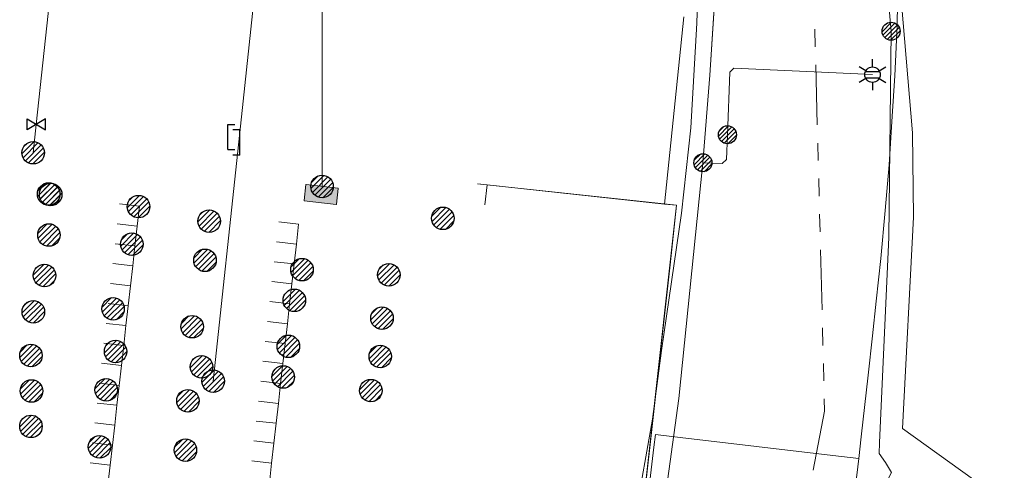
# Model space of a CAD drawing. Header units: metres. Extents: x 197355 to 199157, y 355772 to 356286.
# Tile 218 of 256: x 198149 to 198198, y 356157 to 356180. Entities that reach past the tile are written whole.
import ezdxf
from ezdxf.enums import TextEntityAlignment as Align
from ezdxf.lldxf.tags import DXFTag

# ---------------------------------------------------------------- set-up
doc = ezdxf.new("R2010")
doc.units = ezdxf.units.M
doc.linetypes.add('RI-GWA', pattern=[18.45, 6, -1.8, 1.75, -1.8, 1.75, -1.8, 1.75, -1.8])
for name, color, linetype, lineweight in [('B-WE-KL-DATA_KABELBUNDEL_KPNB.V.-G', 90, 'Continuous', 18), ('B-WE-KL-DATA_KABELBUNDEL_ZIGGOB.V.-G', 94, 'Continuous', 18), ('B-WE-KL-DATA_TELECOM_REGGEFIBEROPERATORB.V.-G', 90, 'KL-TELECOM-ALGEMEEN-N', 18), ('B-WE-KL-DATA_TELECOM_ZIGGOB.V.-G', 94, 'KL-TELECOM-ALGEMEEN-N', 18), ('B-WE-KL-ET_LS_ENEXISNETBEHEERB.V.-G', 190, 'KL-LS-N', 18), ('B-WE-KL-ET_LS_HULPSTUK_ENEXISNETBEHEERB.V.-S', 190, 'Continuous', 25), ('B-WE-KL-ET_LS_KABELBUNDEL_ENEXISNETBEHEERB.V.-G', 190, 'KL-BUNDEL-N', 18), ('B-WE-KL-ET_LS_PUTKAST_ENEXISNETBEHEERB.V.-G', 190, 'Continuous', 18), ('B-WE-KL-ET_LS_PUTKAST_ENEXISNETBEHEERB.V.-V', 190, 'Continuous', 18), ('B-WE-KL-GAS_HULPSTUK_ENEXISNETBEHEERB.V.-S', 30, 'Continuous', 25), ('B-WE-KL-GAS_LD_AANSLUITLEIDING_30 MBAR_PE_40_ENEXISNETBEHEERB.V.-G', 50, 'KL-GAS-LD-N', 18), ('B-WE-KL-GAS_LD_ENEXISNETBEHEERB.V.-G', 50, 'KL-GAS-LD-N', 18), ('B-WE-KL-GAS_LD_HOOFDLEIDING_30 MBAR_PVC_110_ENEXISNETBEHEERB.V.-G', 50, 'KL-GAS-LD-N', 18), ('B-WE-KL-WATER_TRANSPORTLEIDING_NVWATERLEIDINGMAATSCHAPPIJLIMBURG-G', 170, 'KL-WATER-TR-N', 18), ('B-WE-RI-GWA_GEMEENTEROERMOND-G', 30, 'RI-GWA', 18)]:
    doc.layers.add(name, color=color, linetype=linetype, lineweight=lineweight)
doc.styles.add('NLCS-ISO', font='NLCS-ISO.ttf')
doc.styles.get("Standard").update_dxf_attribs({"font": 'isocp.shx'})
doc.linetypes.add('KL-BUNDEL-N', pattern='A,28,-5,[103,NLCS.SHX,S=1.25,R=0,X=0,Y=0],-5,[103,NLCS.SHX,S=1.25,R=0,X=0,Y=0],-5,[103,NLCS.SHX,S=1.25,R=0,X=0,Y=0],-5,[103,NLCS.SHX,S=1.25,R=0,X=0,Y=0],-5', length=53)
tags = doc.linetypes.add('KL-GAS-LD-N', pattern='A,4,-1,[69,NLCS.SHX,S=0.5,R=0,X=0,Y=0],-1,4,-1,["L",Standard,S=1,R=0,X=0.25,Y=-0.5],-2', length=13).pattern_tags.tags
tags[18] = DXFTag(74, 10)
tags = doc.linetypes.add('KL-LS-N', pattern='A,4,-1,[103,NLCS.SHX,S=0.75,R=0,X=0,Y=0],-1,4,-1,["L",Standard,S=1,R=0,X=0,Y=-0.5],-2', length=13).pattern_tags.tags
tags[18] = DXFTag(74, 10)
doc.linetypes.add('KL-TELECOM-ALGEMEEN-N', pattern='A,7,-1,[101,NLCS.SHX,S=0.5,R=0,X=0,Y=0],-1', length=9)
doc.linetypes.add('KL-WATER-TR-N', pattern='A,7,-0.5,[168,NLCS.SHX,S=0.75,R=0,X=0.75,Y=0],-2,[168,NLCS.SHX,S=0.75,R=0,X=0.75,Y=0],-2', length=11.5)

# ---------------------------------------------------------------- blocks, each defined once
blk = doc.blocks.new('SKL-WTB_HULP_AANSLUITPUNT-SO')
h = blk.add_hatch()
h.set_pattern_fill('ANSI31', color=256, scale=3, style=0)
h.set_pattern_definition([(45, (-1.125, -63.491), (-0.265165, 0.265165), [])])
edge = h.paths.add_edge_path()
edge.add_arc((0, 0), 1.125, 0, 360)
at = {"linetype": 'Continuous'}
blk.add_circle((0, 0), 1.125, dxfattribs=at)
blk = doc.blocks.new('SKL-WTB_HULP_AFSLUITER-SO')
for p, q in [((2.3, 1.37), (-2.3, -1.37)), ((-2.3, 1.37), (2.3, -1.37)), ((2.3, -1.37), (2.3, 1.37))]:
    blk.add_line(p, q)
at = {"ltscale": 0.1}
blk.add_line((-2.3, -1.37), (-2.3, 1.37), dxfattribs=at)
blk = doc.blocks.new('SKL-WTB_HULP_VERLOOPSTUK-SO')
for p, q in [((-0.539, -0.383), (-0.539, 0.867)), ((-0.539, 0.867), (-0.193, 0.867)), ((0.048, 0.598), (-0.298, 0.598)), ((0.048, -0.652), (0.048, 0.598)), ((-0.539, -0.383), (-0.193, -0.383)), ((0.048, -0.652), (-0.298, -0.652))]:
    blk.add_line(p, q)
blk = doc.blocks.new('SKL-ET_HULP_AANSLUITPUNT-SO')
h = blk.add_hatch()
h.set_pattern_fill('ANSI31', color=256, scale=30, style=0)
h.set_pattern_definition([(45, (-11.25, -634.91), (-2.65165, 2.65165), [])])
edge = h.paths.add_edge_path()
edge.add_arc((0, 0), 11.25, 0, 360)
at = {"linetype": 'Continuous'}
blk.add_circle((0, 0), 11.25, dxfattribs=at)
blk = doc.blocks.new('SKL-ET_HULP_MOF-SO')
h = blk.add_hatch()
h.set_pattern_fill('ANSI31', color=256, scale=6, style=0)
h.set_pattern_definition([(45, (-2.25, -126.982), (-0.53033, 0.53033), [])])
edge = h.paths.add_edge_path()
edge.add_arc((0, 0), 2.25, 0, 360)
at = {"linetype": 'Continuous'}
blk.add_circle((0, 0), 2.25, dxfattribs=at)
blk = doc.blocks.new('B-SIE-WEG_LICHTMAST-SO')
at = {"ltscale": 0.1}
for p, q in [((0, 0.386), (0, 0.772)), ((-0.334, 0.193), (-0.668, 0.386)), ((0.334, 0.193), (0.668, 0.386)), ((-0.334, -0.193), (-0.668, -0.386)), ((0, -0.386), (0, -0.772)), ((0.334, -0.193), (0.668, -0.386))]:
    blk.add_line(p, q, dxfattribs=at)
at = {"flags": 128}
for points in [[(-0.354, 0.152), (0.354, 0.152)], [(-0.354, -0.152), (0.354, -0.152)]]:
    blk.add_lwpolyline(points, dxfattribs=at)
at = {"ltscale": 0.1}
blk.add_circle((0, 0), 0.386, dxfattribs=at)
at = {"style": 'NLCS-ISO'}
blk.add_attdef('TYPE', text='', height=0.549, dxfattribs=at).set_placement((0, 0.772), align=Align.BOTTOM_CENTER)

msp = doc.modelspace()

# ---------------------------------------------------------------- hatches: boundary and pattern name
at = {"layer": 'B-WE-KL-ET_LS_PUTKAST_ENEXISNETBEHEERB.V.-V'}
msp.add_hatch(color=256, dxfattribs=at).paths.add_polyline_path([(198164.557, 356170.716), (198164.563, 356170.719), (198164.566, 356170.725), (198164.656, 356171.52), (198164.651, 356171.53), (198163.057, 356171.711), (198163.047, 356171.706), (198162.956, 356170.907), (198162.961, 356170.897), (198164.556, 356170.716)])

# ---------------------------------------------------------------- linework, layer by layer
at = {"layer": 'B-WE-KL-DATA_KABELBUNDEL_KPNB.V.-G', "ltscale": 0.5, "flags": 128}
msp.add_lwpolyline([(198192.512, 356188.097), (198192.784, 356180.764), (198193.339, 356174.286), (198193.389, 356170.085), (198192.844, 356159.532), (198205.847, 356150.211)], dxfattribs=at)
at = {"layer": 'B-WE-KL-DATA_KABELBUNDEL_ZIGGOB.V.-G', "ltscale": 0.5, "flags": 128}
for points in [[(198181.92, 356180.085), (198180.96, 356170.738)], [(198171.612, 356171.741), (198172.093, 356171.689)], [(198172.093, 356171.689), (198171.986, 356170.691)], [(198172.093, 356171.689), (198180.96, 356170.738)], [(198168.01, 356136.59), (198177.66, 356135.606), (198181.555, 356170.674), (198180.96, 356170.738)]]:
    msp.add_lwpolyline(points, dxfattribs=at)
at = {"layer": 'B-WE-KL-DATA_TELECOM_REGGEFIBEROPERATORB.V.-G', "ltscale": 0.5, "flags": 128}
for points in [[(198190.778, 356159.131), (198191.133, 356162.195), (198191.347, 356164.168), (198191.517, 356165.884), (198191.752, 356168.014), (198191.982, 356170.418), (198192.171, 356172.694), (198192.329, 356175.128), (198192.45, 356177.14), (198192.566, 356179.642), (198192.604, 356181.883), (198192.587, 356184.04), (198192.501, 356186.153), (198192.407, 356188.163), (198192.281, 356190.253), (198192.142, 356192.217), (198191.703, 356197.607)], [(198163.816, 356193.063), (198164.114, 356193.034), (198164.004, 356192.036), (198170.836, 356191.275), (198182.58, 356189.969), (198183.834, 356190.005), (198191.384, 356190.226), (198192.281, 356190.253), (198192.407, 356188.163), (198192.501, 356186.153), (198192.587, 356184.04), (198192.604, 356181.883), (198192.566, 356179.642), (198192.45, 356177.14), (198192.329, 356175.128), (198192.171, 356172.694), (198191.982, 356170.418), (198191.752, 356168.014), (198191.517, 356165.884), (198191.347, 356164.168), (198191.133, 356162.195), (198190.778, 356159.131)], [(198190.778, 356159.131), (198190.652, 356158.043), (198189.354, 356158.195), (198181.728, 356159.091), (198180.498, 356159.235), (198180.418, 356158.607), (198180.185, 356156.62), (198179.621, 356152.62), (198179.298, 356150.658), (198179, 356148.7), (198178.687, 356146.713), (198177.611, 356140.276), (198178.808, 356135.549)], [(198190.778, 356159.131), (198190.652, 356158.043), (198190.554, 356157.207), (198190.262, 356154.89), (198189.984, 356152.58), (198189.71, 356150.423), (198189.46, 356148.346), (198189.265, 356146.904), (198192.377, 356143.156), (198195.917, 356142.817), (198201.249, 356142.308), (198211.452, 356141.333), (198213.019, 356141.307), (198214.434, 356141.603), (198215.741, 356142.232), (198217.083, 356143.169)]]:
    msp.add_lwpolyline(points, dxfattribs=at)
at = {"layer": 'B-WE-KL-DATA_TELECOM_ZIGGOB.V.-G', "ltscale": 0.5, "flags": 128}
for points in [[(198181.92, 356180.085), (198180.96, 356170.738), (198181.555, 356170.674), (198181.235, 356167.697), (198177.66, 356135.606), (198177.356, 356135.63), (198165.87, 356136.809), (198162.178, 356103.558), (198160.931, 356094.138), (198161.916, 356092.597), (198162.761, 356090.755), (198165.746, 356086.241), (198164.399, 356079.033), (198163.919, 356079.183)], [(198168.01, 356136.59), (198177.356, 356135.63), (198177.66, 356135.606), (198181.235, 356167.697), (198181.555, 356170.674), (198171.612, 356171.741)], [(198171.612, 356171.741), (198172.093, 356171.689), (198171.986, 356170.691)], [(198171.612, 356171.741), (198172.093, 356171.689), (198171.986, 356170.691)], [(198171.612, 356171.741), (198172.093, 356171.689), (198171.986, 356170.691)], [(198171.612, 356171.741), (198172.093, 356171.689), (198171.986, 356170.691)], [(198171.612, 356171.741), (198172.093, 356171.689), (198171.986, 356170.691)], [(198171.612, 356171.741), (198172.093, 356171.689), (198171.986, 356170.691)], [(198171.612, 356171.741), (198172.093, 356171.689), (198171.986, 356170.691)], [(198171.612, 356171.741), (198172.093, 356171.689), (198171.986, 356170.691)], [(198171.612, 356171.741), (198172.093, 356171.689), (198171.986, 356170.691)], [(198171.612, 356171.741), (198172.093, 356171.689), (198171.986, 356170.691)], [(198171.612, 356171.741), (198172.093, 356171.689), (198171.986, 356170.691)], [(198171.612, 356171.741), (198172.093, 356171.689), (198171.986, 356170.691)], [(198171.612, 356171.741), (198172.093, 356171.689), (198171.986, 356170.691)], [(198171.612, 356171.741), (198172.093, 356171.689), (198171.986, 356170.691)], [(198171.612, 356171.741), (198172.093, 356171.689), (198171.986, 356170.691)], [(198171.612, 356171.741), (198172.093, 356171.689), (198171.986, 356170.691)], [(198171.612, 356171.741), (198172.093, 356171.689), (198171.986, 356170.691)], [(198171.612, 356171.741), (198172.093, 356171.689), (198171.986, 356170.691)], [(198171.612, 356171.741), (198172.093, 356171.689), (198171.986, 356170.691)], [(198171.612, 356171.741), (198172.093, 356171.689), (198171.986, 356170.691)], [(198171.612, 356171.741), (198172.093, 356171.689), (198171.986, 356170.691)], [(198171.612, 356171.741), (198172.093, 356171.689), (198171.986, 356170.691)], [(198171.612, 356171.741), (198172.093, 356171.689), (198171.986, 356170.691)], [(198171.612, 356171.741), (198172.093, 356171.689), (198171.986, 356170.691)], [(198171.612, 356171.741), (198172.093, 356171.689), (198171.986, 356170.691)], [(198171.612, 356171.741), (198172.093, 356171.689), (198171.986, 356170.691)], [(198171.612, 356171.741), (198172.093, 356171.689), (198171.986, 356170.691)], [(198171.612, 356171.741), (198172.093, 356171.689), (198171.986, 356170.691)], [(198171.612, 356171.741), (198172.093, 356171.689), (198171.986, 356170.691)], [(198171.612, 356171.741), (198172.093, 356171.689), (198171.986, 356170.691)], [(198171.612, 356171.741), (198172.093, 356171.689), (198171.986, 356170.691)], [(198171.612, 356171.741), (198172.093, 356171.689), (198171.986, 356170.691)], [(198171.612, 356171.741), (198172.093, 356171.689), (198171.986, 356170.691)], [(198171.612, 356171.741), (198172.093, 356171.689), (198171.986, 356170.691)], [(198171.612, 356171.741), (198172.093, 356171.689), (198171.986, 356170.691)], [(198171.612, 356171.741), (198172.093, 356171.689), (198171.986, 356170.691)], [(198171.612, 356171.741), (198172.093, 356171.689), (198171.986, 356170.691)], [(198171.612, 356171.741), (198172.093, 356171.689), (198171.986, 356170.691)], [(198171.612, 356171.741), (198172.093, 356171.689), (198171.986, 356170.691)], [(198171.612, 356171.741), (198172.093, 356171.689), (198171.986, 356170.691)], [(198171.612, 356171.741), (198172.093, 356171.689), (198171.986, 356170.691)], [(198171.612, 356171.741), (198172.093, 356171.689), (198171.986, 356170.691)], [(198171.612, 356171.741), (198172.093, 356171.689), (198171.986, 356170.691)], [(198171.612, 356171.741), (198172.093, 356171.689), (198171.986, 356170.691)], [(198171.612, 356171.741), (198172.093, 356171.689), (198171.986, 356170.691)], [(198171.612, 356171.741), (198172.093, 356171.689), (198171.986, 356170.691)], [(198171.612, 356171.741), (198172.093, 356171.689), (198171.986, 356170.691)]]:
    msp.add_lwpolyline(points, dxfattribs=at)
at = {"layer": 'B-WE-KL-ET_LS_ENEXISNETBEHEERB.V.-G', "ltscale": 0.5, "flags": 128}
for points in [[(198183.241, 356199.663), (198183.528, 356192.929), (198183.521, 356182.285), (198183.511, 356181.845), (198183.493, 356181.534), (198183.21, 356177.163), (198182.87, 356172.797), (198181.667, 356161.028), (198180.049, 356149.309), (198179.962, 356148.76), (198179.16, 356143.901), (198178.479, 356139.901), (198179.102, 356139.115), (198180.048, 356138.875)], [(198192.271, 356179.357), (198190.604, 356197.874)], [(198163.86, 356182.57), (198163.851, 356171.611)], [(198190.138, 356156.43), (198191.056, 356156.636), (198192.018, 356156.825), (198192.288, 356157.341), (198191.992, 356157.842), (198191.677, 356158.284), (198191.698, 356158.826), (198192.162, 356169.087), (198192.271, 356179.357)], [(198184.094, 356174.194), (198184.211, 356177.32), (198184.419, 356177.511), (198191.342, 356177.193)], [(198182.87, 356172.797), (198183.84, 356172.761), (198184.047, 356172.953), (198184.094, 356174.194)]]:
    msp.add_lwpolyline(points, dxfattribs=at)
at = {"layer": 'B-WE-KL-ET_LS_KABELBUNDEL_ENEXISNETBEHEERB.V.-G', "ltscale": 0.5, "flags": 128}
for points in [[(198183.241, 356199.663), (198183.528, 356192.929), (198183.521, 356182.285), (198183.511, 356181.845), (198183.21, 356177.163), (198182.87, 356172.797), (198181.667, 356161.028), (198180.049, 356149.309), (198179.962, 356148.76), (198179.16, 356143.901), (198178.479, 356139.901), (198179.102, 356139.115)], [(198163.86, 356182.57), (198163.851, 356171.611)]]:
    msp.add_lwpolyline(points, dxfattribs=at)
at = {"layer": 'B-WE-KL-ET_LS_PUTKAST_ENEXISNETBEHEERB.V.-G', "ltscale": 0.5, "flags": 128}
msp.add_lwpolyline([(198164.557, 356170.716), (198164.563, 356170.719), (198164.566, 356170.725), (198164.656, 356171.52), (198164.651, 356171.53), (198163.057, 356171.711), (198163.047, 356171.706), (198162.956, 356170.907), (198162.961, 356170.897), (198164.556, 356170.716), (198164.557, 356170.716)], close=True, dxfattribs=at)
at = {"layer": 'B-WE-KL-GAS_LD_AANSLUITLEIDING_30 MBAR_PE_40_ENEXISNETBEHEERB.V.-G', "ltscale": 0.5, "flags": 128}
msp.add_lwpolyline([(198150.043, 356184.133), (198150.57, 356183.956), (198149.579, 356174.71)], dxfattribs=at)
at = {"layer": 'B-WE-KL-GAS_LD_ENEXISNETBEHEERB.V.-G', "ltscale": 0.5, "flags": 128}
for points in [[(198149.579, 356174.71), (198149.428, 356173.298)], [(198159.689, 356173.835), (198158.409, 356161.903)]]:
    msp.add_lwpolyline(points, dxfattribs=at)
at = {"layer": 'B-WE-KL-GAS_LD_HOOFDLEIDING_30 MBAR_PVC_110_ENEXISNETBEHEERB.V.-G', "ltscale": 0.5, "flags": 128}
for points in [[(198179.534, 356154.568), (198179.794, 356156.815), (198180.349, 356160.003), (198180.809, 356163.427), (198181.796, 356170.275), (198182.272, 356174.544), (198182.575, 356179.758), (198182.654, 356182.338)], [(198160.598, 356182.286), (198159.689, 356173.835)]]:
    msp.add_lwpolyline(points, dxfattribs=at)
at = {"layer": 'B-WE-KL-WATER_TRANSPORTLEIDING_NVWATERLEIDINGMAATSCHAPPIJLIMBURG-G', "ltscale": 0.5, "flags": 128}
for points in [[(198154.62, 356169.639), (198154.732, 356170.633), (198153.738, 356170.745)], [(198154.62, 356169.639), (198153.626, 356169.752)], [(198154.507, 356168.646), (198154.62, 356169.639)], [(198162.569, 356168.74), (198162.681, 356169.734), (198161.687, 356169.846)], [(198154.507, 356168.646), (198153.514, 356168.758)], [(198154.395, 356167.652), (198154.507, 356168.646)], [(198162.569, 356168.74), (198161.575, 356168.853)], [(198162.456, 356167.747), (198162.569, 356168.74)], [(198154.395, 356167.652), (198153.401, 356167.764)], [(198154.283, 356166.658), (198154.395, 356167.652)], [(198162.456, 356167.747), (198161.463, 356167.859)], [(198162.344, 356166.753), (198162.456, 356167.747)], [(198154.283, 356166.658), (198153.289, 356166.771)], [(198154.17, 356165.665), (198154.283, 356166.658)], [(198162.344, 356166.753), (198161.35, 356166.865)], [(198162.232, 356165.759), (198162.344, 356166.753)], [(198154.17, 356165.665), (198153.177, 356165.777)], [(198154.058, 356164.671), (198154.17, 356165.665)], [(198162.232, 356165.759), (198161.238, 356165.872)], [(198162.119, 356164.766), (198162.232, 356165.759)], [(198154.058, 356164.671), (198153.064, 356164.783)], [(198153.946, 356163.677), (198154.058, 356164.671)], [(198162.119, 356164.766), (198161.126, 356164.878)], [(198162.007, 356163.772), (198162.119, 356164.766)], [(198153.946, 356163.677), (198152.952, 356163.79)], [(198153.833, 356162.684), (198153.946, 356163.677)], [(198162.007, 356163.772), (198161.013, 356163.884)], [(198161.895, 356162.778), (198162.007, 356163.772)], [(198153.833, 356162.684), (198152.84, 356162.796)], [(198153.721, 356161.69), (198153.833, 356162.684)], [(198161.895, 356162.778), (198160.901, 356162.891)], [(198161.782, 356161.785), (198161.895, 356162.778)], [(198153.721, 356161.69), (198152.727, 356161.802)], [(198153.609, 356160.696), (198153.721, 356161.69)], [(198161.782, 356161.785), (198160.789, 356161.897)], [(198161.67, 356160.791), (198161.782, 356161.785)], [(198153.609, 356160.696), (198152.615, 356160.809)], [(198153.496, 356159.703), (198153.609, 356160.696)], [(198161.67, 356160.791), (198160.676, 356160.903)], [(198161.558, 356159.797), (198161.67, 356160.791)], [(198153.496, 356159.703), (198152.503, 356159.815)], [(198153.384, 356158.709), (198153.496, 356159.703)], [(198161.558, 356159.797), (198160.564, 356159.91)], [(198161.445, 356158.804), (198161.558, 356159.797)], [(198153.384, 356158.709), (198152.39, 356158.821)], [(198161.445, 356158.804), (198160.452, 356158.916)], [(198161.333, 356157.81), (198161.445, 356158.804)], [(198153.272, 356157.715), (198153.384, 356158.709)], [(198153.272, 356157.715), (198152.278, 356157.828)], [(198161.333, 356157.81), (198160.339, 356157.922)], [(198161.221, 356156.816), (198161.333, 356157.81)], [(198153.159, 356156.722), (198153.272, 356157.715)]]:
    msp.add_lwpolyline(points, dxfattribs=at)
at = {"layer": 'B-WE-RI-GWA_GEMEENTEROERMOND-G', "ltscale": 0.5, "flags": 128}
for points in [[(198188.274, 356186.903), (198188.949, 356160.405)], [(198188.949, 356160.405), (198184.138, 356135.506)]]:
    msp.add_lwpolyline(points, dxfattribs=at)

# ---------------------------------------------------------------- block references
at = {"layer": 'B-WE-KL-ET_LS_HULPSTUK_ENEXISNETBEHEERB.V.-S'}
for name, p, xscale, yscale, zscale in [('SKL-ET_HULP_MOF-SO', (198192.271, 356179.357), 0.2, 0.2, 0.2), ('SKL-ET_HULP_MOF-SO', (198184.094, 356174.194), 0.2, 0.2, 0.2), ('SKL-ET_HULP_MOF-SO', (198182.87, 356172.797), 0.2, 0.2, 0.2), ('SKL-ET_HULP_AANSLUITPUNT-SO', (198163.851, 356171.611), 0.05, 0.05, 0.05), ('SKL-ET_HULP_AANSLUITPUNT-SO', (198150.197, 356171.237), 0.05, 0.05, 0.05), ('SKL-ET_HULP_AANSLUITPUNT-SO', (198154.689, 356170.609), 0.05, 0.05, 0.05), ('SKL-ET_HULP_AANSLUITPUNT-SO', (198169.888, 356170.025), 0.05, 0.05, 0.05), ('SKL-ET_HULP_AANSLUITPUNT-SO', (198158.216, 356169.886), 0.05, 0.05, 0.05), ('SKL-ET_HULP_AANSLUITPUNT-SO', (198150.212, 356169.191), 0.05, 0.05, 0.05), ('SKL-ET_HULP_AANSLUITPUNT-SO', (198154.349, 356168.739), 0.05, 0.05, 0.05), ('SKL-ET_HULP_AANSLUITPUNT-SO', (198158.004, 356167.931), 0.05, 0.05, 0.05), ('SKL-ET_HULP_AANSLUITPUNT-SO', (198149.988, 356167.17), 0.05, 0.05, 0.05), ('SKL-ET_HULP_AANSLUITPUNT-SO', (198162.849, 356167.464), 0.05, 0.05, 0.05), ('SKL-ET_HULP_AANSLUITPUNT-SO', (198167.184, 356167.209), 0.05, 0.05, 0.05), ('SKL-ET_HULP_AANSLUITPUNT-SO', (198162.466, 356165.934), 0.05, 0.05, 0.05), ('SKL-ET_HULP_AANSLUITPUNT-SO', (198149.434, 356165.36), 0.05, 0.05, 0.05), ('SKL-ET_HULP_AANSLUITPUNT-SO', (198153.414, 356165.509), 0.05, 0.05, 0.05), ('SKL-ET_HULP_AANSLUITPUNT-SO', (198166.844, 356165.041), 0.05, 0.05, 0.05), ('SKL-ET_HULP_AANSLUITPUNT-SO', (198157.367, 356164.617), 0.05, 0.05, 0.05), ('SKL-ET_HULP_AANSLUITPUNT-SO', (198162.169, 356163.639), 0.05, 0.05, 0.05), ('SKL-ET_HULP_AANSLUITPUNT-SO', (198149.314, 356163.176), 0.05, 0.05, 0.05), ('SKL-ET_HULP_AANSLUITPUNT-SO', (198153.541, 356163.384), 0.05, 0.05, 0.05), ('SKL-ET_HULP_AANSLUITPUNT-SO', (198166.759, 356163.129), 0.05, 0.05, 0.05), ('SKL-ET_HULP_AANSLUITPUNT-SO', (198157.834, 356162.619), 0.05, 0.05, 0.05), ('SKL-ET_HULP_AANSLUITPUNT-SO', (198161.914, 356162.109), 0.05, 0.05, 0.05), ('SKL-ET_HULP_AANSLUITPUNT-SO', (198149.344, 356161.41), 0.05, 0.05, 0.05), ('SKL-ET_HULP_AANSLUITPUNT-SO', (198153.074, 356161.471), 0.05, 0.05, 0.05), ('SKL-ET_HULP_AANSLUITPUNT-SO', (198166.291, 356161.429), 0.05, 0.05, 0.05), ('SKL-ET_HULP_AANSLUITPUNT-SO', (198157.154, 356160.919), 0.05, 0.05, 0.05), ('SKL-ET_HULP_AANSLUITPUNT-SO', (198149.314, 356159.644), 0.05, 0.05, 0.05), ('SKL-ET_HULP_AANSLUITPUNT-SO', (198152.734, 356158.624), 0.05, 0.05, 0.05), ('SKL-ET_HULP_AANSLUITPUNT-SO', (198157.027, 356158.454), 0.05, 0.05, 0.05)]:
    msp.add_blockref(name, p, dxfattribs=dict(at, xscale=xscale, yscale=yscale, zscale=zscale))
msp.add_blockref('B-SIE-WEG_LICHTMAST-SO', (198191.342, 356177.193), dxfattribs=at)
at = {"layer": 'B-WE-KL-GAS_HULPSTUK_ENEXISNETBEHEERB.V.-S'}
for name, p, xscale, yscale, zscale in [('SKL-WTB_HULP_AFSLUITER-SO', (198149.579, 356174.71), 0.2, 0.2, 0.2), ('SKL-WTB_HULP_AANSLUITPUNT-SO', (198149.428, 356173.298), 0.5, 0.5, 0.5), ('SKL-WTB_HULP_AANSLUITPUNT-SO', (198150.298, 356171.212), 0.5, 0.5, 0.5), ('SKL-WTB_HULP_AANSLUITPUNT-SO', (198154.689, 356170.609), 0.5, 0.5, 0.5), ('SKL-WTB_HULP_AANSLUITPUNT-SO', (198158.216, 356169.886), 0.5, 0.5, 0.5), ('SKL-WTB_HULP_AANSLUITPUNT-SO', (198150.212, 356169.191), 0.5, 0.5, 0.5), ('SKL-WTB_HULP_AANSLUITPUNT-SO', (198154.349, 356168.739), 0.5, 0.5, 0.5), ('SKL-WTB_HULP_AANSLUITPUNT-SO', (198158.004, 356167.931), 0.5, 0.5, 0.5), ('SKL-WTB_HULP_AANSLUITPUNT-SO', (198149.988, 356167.17), 0.5, 0.5, 0.5), ('SKL-WTB_HULP_AANSLUITPUNT-SO', (198162.849, 356167.464), 0.5, 0.5, 0.5), ('SKL-WTB_HULP_AANSLUITPUNT-SO', (198167.184, 356167.209), 0.5, 0.5, 0.5), ('SKL-WTB_HULP_AANSLUITPUNT-SO', (198162.466, 356165.934), 0.5, 0.5, 0.5), ('SKL-WTB_HULP_AANSLUITPUNT-SO', (198149.434, 356165.36), 0.5, 0.5, 0.5), ('SKL-WTB_HULP_AANSLUITPUNT-SO', (198153.414, 356165.509), 0.5, 0.5, 0.5), ('SKL-WTB_HULP_AANSLUITPUNT-SO', (198166.844, 356165.041), 0.5, 0.5, 0.5), ('SKL-WTB_HULP_AANSLUITPUNT-SO', (198157.367, 356164.617), 0.5, 0.5, 0.5), ('SKL-WTB_HULP_AANSLUITPUNT-SO', (198162.169, 356163.639), 0.5, 0.5, 0.5), ('SKL-WTB_HULP_AANSLUITPUNT-SO', (198149.314, 356163.176), 0.5, 0.5, 0.5), ('SKL-WTB_HULP_AANSLUITPUNT-SO', (198153.541, 356163.384), 0.5, 0.5, 0.5), ('SKL-WTB_HULP_AANSLUITPUNT-SO', (198166.759, 356163.129), 0.5, 0.5, 0.5), ('SKL-WTB_HULP_AANSLUITPUNT-SO', (198157.834, 356162.619), 0.5, 0.5, 0.5), ('SKL-WTB_HULP_AANSLUITPUNT-SO', (198161.914, 356162.109), 0.5, 0.5, 0.5), ('SKL-WTB_HULP_AANSLUITPUNT-SO', (198158.409, 356161.903), 0.5, 0.5, 0.5), ('SKL-WTB_HULP_AANSLUITPUNT-SO', (198149.344, 356161.41), 0.5, 0.5, 0.5), ('SKL-WTB_HULP_AANSLUITPUNT-SO', (198153.074, 356161.471), 0.5, 0.5, 0.5), ('SKL-WTB_HULP_AANSLUITPUNT-SO', (198166.291, 356161.429), 0.5, 0.5, 0.5), ('SKL-WTB_HULP_AANSLUITPUNT-SO', (198157.154, 356160.919), 0.5, 0.5, 0.5), ('SKL-WTB_HULP_AANSLUITPUNT-SO', (198149.314, 356159.644), 0.5, 0.5, 0.5), ('SKL-WTB_HULP_AANSLUITPUNT-SO', (198152.734, 356158.624), 0.5, 0.5, 0.5), ('SKL-WTB_HULP_AANSLUITPUNT-SO', (198157.027, 356158.454), 0.5, 0.5, 0.5)]:
    msp.add_blockref(name, p, dxfattribs=dict(at, xscale=xscale, yscale=yscale, zscale=zscale))
msp.add_blockref('SKL-WTB_HULP_VERLOOPSTUK-SO', (198159.689, 356173.835), dxfattribs=at)

doc.saveas('drawing.dxf')
